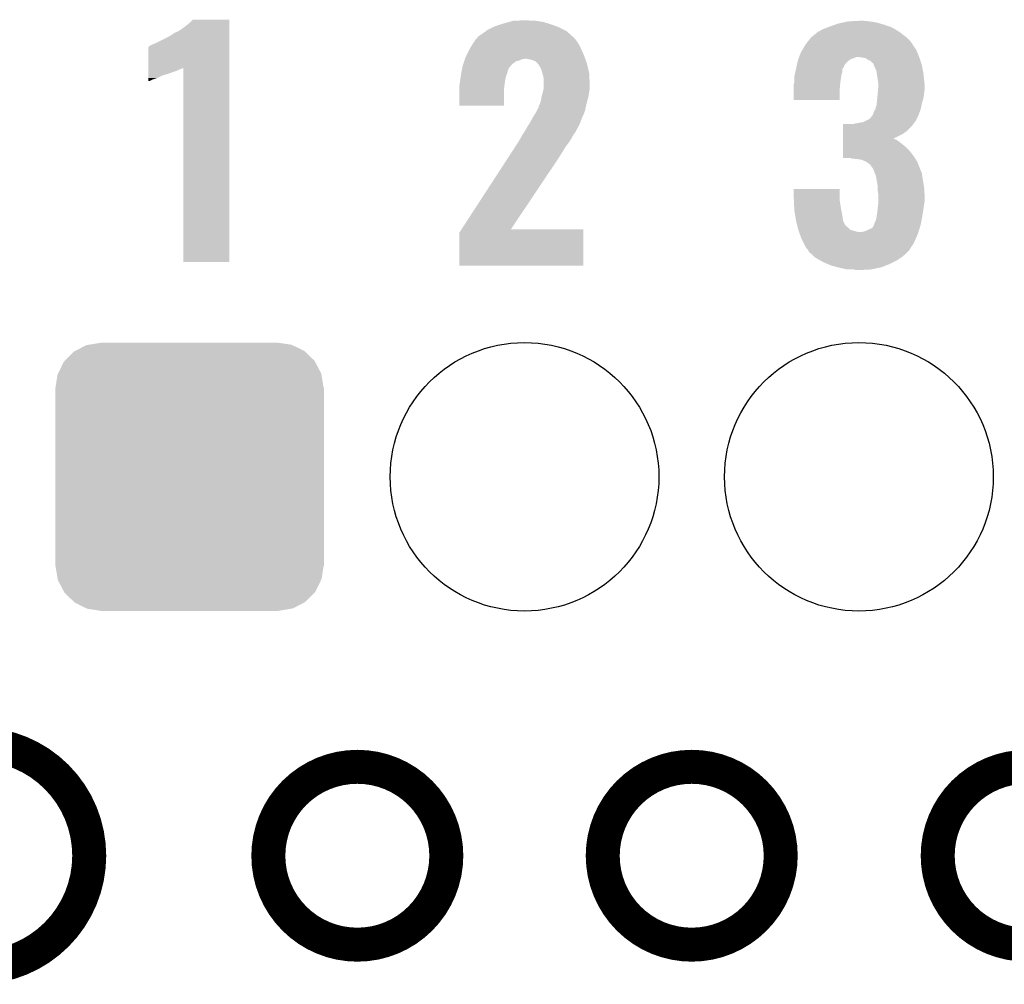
# Model space of a CAD drawing. Extents: x -1.3 to 24.2, y -3.9 to 39.2.
# Tile 20 of 30: x 5.5 to 9.9, y 24.3 to 28.6. Entities that reach past the tile are written whole.
import ezdxf

# ---------------------------------------------------------------- set-up
doc = ezdxf.new("R2010")
doc.units = 0
doc.layers.get('0').update_dxf_attribs({"linetype": 'CONTINUOUS'})
for name, color, linetype in [('HYDROGEN_2_CLICK_V100_GKO', 5, 'CONTINUOUS'), ('HYDROGEN_2_CLICK_V100_GTO', 14, 'CONTINUOUS'), ('HYDROGEN_2_CLICK_V100_GTS', 12, 'CONTINUOUS')]:
    doc.layers.add(name, color=color, linetype=linetype)

# ---------------------------------------------------------------- blocks, each defined once
blk = doc.blocks.new('ROUND_32')
blk.add_circle((0, 0), 0.602)
blk = doc.blocks.new('CUSTOM_37')
for points in [[(-0.512916, 0.564078), (-0.463036, 0.590212), (0.514762, 0.564078), (0.46108, 0.590212)], [(-0.463036, 0.590212), (-0.452138, 0.592028), (0.46108, 0.590212), (0.457348, 0.592028)], [(-0.452138, 0.592028), (-0.40005, 0.600706), (0.457348, 0.592028), (0.40005, 0.600706)], [(-0.40005, 0.600706), (-0.40005, 0.60198), (0.40005, 0.600706), (0.40005, 0.60198)], [(-0.559382, 0.519598), (-0.519598, 0.560576), (0.560576, 0.519598), (0.51837, 0.560576)], [(-0.519598, 0.560576), (-0.512916, 0.564078), (0.51837, 0.560576), (0.514762, 0.564078)], [(-0.58926, 0.463036), (-0.564078, 0.51476), (0.590212, 0.463036), (0.563112, 0.51476)], [(-0.564078, 0.51476), (-0.559382, 0.519598), (0.563112, 0.51476), (0.560576, 0.519598)], [(-0.600706, 0.40005), (-0.592028, 0.457348), (0.600706, 0.40005), (0.59116, 0.457348)], [(-0.592028, 0.457348), (-0.58926, 0.463036), (0.59116, 0.457348), (0.590212, 0.463036)], [(-0.60198, -0.40005), (-0.60198, 0.40005), (0.60198, -0.40005), (0.60198, 0.40005)], [(-0.591158, -0.457348), (-0.600706, -0.40005), (0.592028, -0.457348), (0.600706, -0.40005)], [(-0.590212, -0.463036), (-0.591158, -0.457348), (0.589258, -0.463036), (0.592028, -0.457348)], [(-0.563108, -0.514762), (-0.590212, -0.463036), (0.564078, -0.514762), (0.589258, -0.463036)], [(-0.560576, -0.519598), (-0.563108, -0.514762), (0.559382, -0.519598), (0.564078, -0.514762)], [(-0.518366, -0.560576), (-0.560576, -0.519598), (0.519598, -0.560576), (0.559382, -0.519598)], [(-0.51476, -0.564078), (-0.518366, -0.560576), (0.512914, -0.564078), (0.519598, -0.560576)], [(-0.461078, -0.590212), (-0.51476, -0.564078), (0.463036, -0.590212), (0.512914, -0.564078)], [(-0.457348, -0.592028), (-0.461078, -0.590212), (0.452136, -0.592028), (0.463036, -0.590212)], [(-0.40005, -0.600706), (-0.457348, -0.592028), (0.40005, -0.600706), (0.452136, -0.592028)], [(-0.40005, -0.60198), (-0.40005, -0.600706), (0.40005, -0.60198), (0.40005, -0.600706)]]:
    blk.add_solid(points)

msp = doc.modelspace()

# ---------------------------------------------------------------- linework, layer by layer
at = {"layer": 'HYDROGEN_2_CLICK_V100_GKO', "const_width": 0.1524}
msp.add_lwpolyline([(5.30606, 24.39924, 1), (5.30606, 25.4)], format="xyb", dxfattribs=at)
for points in [[(6.60908, 24.89962, 1), (7.40664, 24.89962, 1)], [(8.10768, 24.89962, 1), (8.90524, 24.89962, 1)], [(9.60882, 24.89962, 1), (10.40638, 24.89962, 1)]]:
    msp.add_lwpolyline(points, format="xyb", close=True, dxfattribs=at)
at = {"layer": 'HYDROGEN_2_CLICK_V100_GTO'}
for points in [[(6.24586, 28.6258), (6.261098, 28.638498), (6.433818, 28.6258), (6.433818, 28.638498)], [(6.261098, 28.638498), (6.271242, 28.648638), (6.433818, 28.638498), (6.43382, 28.648638)], [(6.271242, 28.648638), (6.271266, 28.64866), (6.43382, 28.648638), (6.271266, 28.64866)], [(7.66064, 28.630878), (7.688076, 28.6385), (7.865752, 28.630878), (7.840982, 28.6385)], [(7.688076, 28.6385), (7.706364, 28.64358), (7.840982, 28.6385), (7.807962, 28.64358)], [(7.706364, 28.64358), (7.7597, 28.64612), (7.782562, 28.64358), (7.772402, 28.64612)], [(9.18464, 28.63596), (9.2075, 28.64104), (9.334502, 28.63596), (9.30402, 28.64104)], [(9.2075, 28.64104), (9.255758, 28.64358), (9.30402, 28.64104), (9.27862, 28.64358)], [(6.18998, 28.59024), (6.202682, 28.59532), (6.433818, 28.59024), (6.433818, 28.59532)], [(6.202682, 28.59532), (6.21538, 28.60294), (6.433818, 28.59532), (6.433818, 28.60294)], [(6.21538, 28.60294), (6.24586, 28.6258), (6.433818, 28.60294), (6.433818, 28.6258)], [(7.56666, 28.58516), (7.5848, 28.597858), (7.95909, 28.58516), (7.94512, 28.597858)], [(7.5848, 28.597858), (7.592062, 28.60294), (7.94512, 28.597858), (7.934958, 28.60294)], [(7.592062, 28.60294), (7.617462, 28.61564), (7.934958, 28.60294), (7.90956, 28.61564)], [(7.617462, 28.61564), (7.622542, 28.61818), (7.90956, 28.61564), (7.902448, 28.61818)], [(7.622542, 28.61818), (7.653024, 28.62834), (7.902448, 28.61818), (7.874, 28.62834)], [(7.653024, 28.62834), (7.66064, 28.630878), (7.874, 28.62834), (7.865752, 28.630878)], [(9.070342, 28.592782), (9.0932, 28.60548), (9.438638, 28.592782), (9.418004, 28.60548)], [(9.0932, 28.60548), (9.113012, 28.6131), (9.418004, 28.60548), (9.405622, 28.6131)], [(9.113012, 28.6131), (9.12622, 28.61818), (9.405622, 28.6131), (9.391398, 28.61818)], [(9.12622, 28.61818), (9.147556, 28.6258), (9.391398, 28.61818), (9.37006, 28.6258)], [(9.147556, 28.6258), (9.161782, 28.63088), (9.37006, 28.6258), (9.352282, 28.63088)], [(9.161782, 28.63088), (9.18464, 28.63596), (9.352282, 28.63088), (9.334502, 28.63596)], [(6.10108, 28.54198), (6.15696, 28.56992), (6.433816, 28.54198), (6.433818, 28.56992)], [(6.15696, 28.56992), (6.17982, 28.582622), (6.433818, 28.56992), (6.433818, 28.582622)], [(6.17982, 28.582622), (6.18236, 28.58516), (6.433818, 28.582622), (6.433818, 28.58516)], [(6.18236, 28.58516), (6.18998, 28.59024), (6.433818, 28.58516), (6.433818, 28.59024)], [(7.526382, 28.541978), (7.536182, 28.557222), (7.99846, 28.541978), (7.987574, 28.557222)], [(7.536182, 28.557222), (7.538718, 28.55976), (7.987574, 28.557222), (7.98576, 28.55976)], [(7.538718, 28.55976), (7.54126, 28.562302), (7.98576, 28.55976), (7.983218, 28.562302)], [(7.54126, 28.562302), (7.54888, 28.57246), (7.983218, 28.562302), (7.97306, 28.57246)], [(7.54888, 28.57246), (7.548882, 28.572462), (7.97306, 28.57246), (7.973058, 28.572462)], [(7.548882, 28.572462), (7.56666, 28.58516), (7.973058, 28.572462), (7.95909, 28.58516)], [(9.016414, 28.5369), (9.030092, 28.55468), (9.49706, 28.5369), (9.48436, 28.55468)], [(9.030092, 28.55468), (9.03986, 28.567378), (9.48436, 28.55468), (9.47166, 28.567378)], [(9.03986, 28.567378), (9.039862, 28.56738), (9.47166, 28.567378), (9.471658, 28.56738)], [(9.039862, 28.56738), (9.042402, 28.569922), (9.471658, 28.56738), (9.468354, 28.569922)], [(9.042402, 28.569922), (9.0551, 28.58008), (9.468354, 28.569922), (9.45515, 28.58008)], [(9.0551, 28.58008), (9.070338, 28.59278), (9.45515, 28.58008), (9.43864, 28.59278)], [(9.070338, 28.59278), (9.070342, 28.592782), (9.43864, 28.59278), (9.438638, 28.592782)], [(6.070608, 28.432744), (6.070622, 28.52674), (6.433814, 28.432744), (6.433816, 28.52674)], [(6.070622, 28.52674), (6.073146, 28.526746), (6.433816, 28.52674), (6.433816, 28.526746)], [(6.073146, 28.526746), (6.078224, 28.531822), (6.433816, 28.526746), (6.433816, 28.531822)], [(6.078224, 28.531822), (6.08838, 28.5369), (6.433816, 28.531822), (6.433816, 28.5369)], [(6.08838, 28.5369), (6.10108, 28.54198), (6.433816, 28.5369), (6.433816, 28.54198)], [(7.49681, 28.48864), (7.51078, 28.51658), (8.02386, 28.48864), (8.01116, 28.51658)], [(7.51078, 28.51658), (7.513322, 28.52166), (8.01116, 28.51658), (8.00862, 28.52166)], [(7.513322, 28.52166), (7.526382, 28.541978), (8.00862, 28.52166), (7.99846, 28.541978)], [(8.99414, 28.498802), (9.002846, 28.51404), (9.51865, 28.498802), (9.5123, 28.51404)], [(9.002846, 28.51404), (9.01446, 28.53436), (9.5123, 28.51404), (9.498754, 28.53436)], [(9.01446, 28.53436), (9.016414, 28.5369), (9.498754, 28.53436), (9.49706, 28.5369)], [(7.483686, 28.453078), (7.487072, 28.463238), (7.706358, 28.453078), (7.721596, 28.463238)], [(7.487072, 28.463238), (7.48792, 28.46578), (7.721596, 28.463238), (7.734298, 28.46578)], [(7.48792, 28.46578), (7.489612, 28.470858), (7.734298, 28.46578), (7.744458, 28.470858)], [(7.489612, 28.470858), (7.49046, 28.4734), (7.744458, 28.470858), (7.757158, 28.4734)], [(7.49046, 28.4734), (7.493, 28.48102), (8.029304, 28.4734), (8.026582, 28.48102)], [(7.493, 28.48102), (7.49681, 28.48864), (8.026582, 28.48102), (8.02386, 28.48864)], [(7.790178, 28.46832), (7.764778, 28.4734), (8.031118, 28.46832), (8.029304, 28.4734)], [(7.807956, 28.460702), (7.790178, 28.46832), (8.033838, 28.460702), (8.031118, 28.46832)], [(7.815582, 28.453078), (7.807956, 28.460702), (8.03656, 28.453078), (8.033838, 28.460702)], [(8.979262, 28.453078), (8.98144, 28.463238), (9.19734, 28.453078), (9.2075, 28.463238)], [(8.98144, 28.463238), (8.981442, 28.46324), (9.2075, 28.463238), (9.207502, 28.46324)], [(8.981442, 28.46324), (8.984162, 28.470858), (9.207502, 28.46324), (9.217658, 28.470858)], [(8.984162, 28.470858), (8.985976, 28.47594), (9.217658, 28.470858), (9.23036, 28.47594)], [(8.985976, 28.47594), (8.987788, 28.481018), (9.23036, 28.47594), (9.245598, 28.481018)], [(8.987788, 28.481018), (8.98779, 28.48102), (9.245598, 28.481018), (9.255758, 28.48102)], [(8.98779, 28.48102), (8.988696, 28.48356), (9.525848, 28.48102), (9.525, 28.48356)], [(8.988696, 28.48356), (8.99414, 28.498802), (9.525, 28.48356), (9.51865, 28.498802)], [(9.286238, 28.475942), (9.255758, 28.48102), (9.52754, 28.475942), (9.525848, 28.48102)], [(9.296398, 28.468322), (9.286238, 28.475942), (9.53008, 28.468322), (9.52754, 28.475942)], [(9.309094, 28.463242), (9.296398, 28.468322), (9.531774, 28.463242), (9.53008, 28.468322)], [(9.31418, 28.455624), (9.309094, 28.463242), (9.534312, 28.455624), (9.531774, 28.463242)], [(6.070604, 28.41498), (6.070606, 28.42006), (6.1849, 28.41498), (6.200138, 28.42006)], [(6.070606, 28.42768), (6.070608, 28.432744), (6.217918, 28.42768), (6.22805, 28.432744)], [(6.070606, 28.42514), (6.070606, 28.42768), (6.2103, 28.42514), (6.217918, 28.42768)], [(6.070606, 28.42006), (6.070606, 28.42514), (6.200138, 28.42006), (6.2103, 28.42514)], [(6.22808, 27.561562), (6.22805, 28.432744), (6.433798, 27.561562), (6.433814, 28.432744)], [(7.474202, 28.412436), (7.475728, 28.420056), (7.680958, 28.412436), (7.68096, 28.420056)], [(7.475728, 28.420056), (7.477252, 28.427674), (7.68096, 28.420056), (7.686036, 28.427674)], [(7.477252, 28.427674), (7.47776, 28.430214), (7.686036, 28.427674), (7.68604, 28.430214)], [(7.47776, 28.430214), (7.4803, 28.442918), (7.68604, 28.430214), (7.696198, 28.442918)], [(7.4803, 28.442918), (7.480302, 28.44292), (7.696198, 28.442918), (7.6962, 28.44292)], [(7.480302, 28.44292), (7.483686, 28.453078), (7.6962, 28.44292), (7.706358, 28.453078)], [(7.820654, 28.448006), (7.815582, 28.453078), (8.037754, 28.448006), (8.03656, 28.453078)], [(7.82066, 28.445464), (7.820654, 28.448006), (8.038352, 28.445464), (8.037754, 28.448006)], [(7.828278, 28.435302), (7.82066, 28.445464), (8.040744, 28.435302), (8.038352, 28.445464)], [(7.83336, 28.422602), (7.828278, 28.435302), (8.043732, 28.422602), (8.040744, 28.435302)], [(7.836824, 28.4099), (7.83336, 28.422602), (8.04672, 28.4099), (8.043732, 28.422602)], [(8.970888, 28.414978), (8.973818, 28.427676), (9.182098, 28.414978), (9.1821, 28.427676)], [(8.973818, 28.427676), (8.97382, 28.42768), (9.1821, 28.427676), (9.182102, 28.42768)], [(8.97382, 28.42768), (8.975452, 28.435298), (9.182102, 28.42768), (9.187178, 28.435298)], [(8.975452, 28.435298), (8.97654, 28.440376), (9.187178, 28.435298), (9.189718, 28.440376)], [(8.97654, 28.440376), (8.977084, 28.442916), (9.189718, 28.440376), (9.18972, 28.442916)], [(8.977084, 28.442916), (8.979262, 28.453078), (9.18972, 28.442916), (9.19734, 28.453078)], [(9.319254, 28.453082), (9.31418, 28.455624), (9.53516, 28.453082), (9.534312, 28.455624)], [(9.321798, 28.448004), (9.319254, 28.453082), (9.536852, 28.448004), (9.53516, 28.453082)], [(9.3218, 28.445464), (9.321798, 28.448004), (9.5377, 28.445464), (9.536852, 28.448004)], [(9.321804, 28.445458), (9.3218, 28.445464), (9.5377, 28.445458), (9.5377, 28.445464)], [(9.32942, 28.43022), (9.321804, 28.445458), (9.540558, 28.43022), (9.5377, 28.445458)], [(9.334498, 28.417522), (9.32942, 28.43022), (9.54294, 28.417522), (9.540558, 28.43022)], [(9.336314, 28.404822), (9.334498, 28.417522), (9.54532, 28.404822), (9.54294, 28.417522)], [(6.0706, 28.38704), (6.070602, 28.3972), (6.111238, 28.38704), (6.13156, 28.3972)], [(6.0706, 28.37942), (6.0706, 28.38704), (6.08838, 28.37942), (6.111238, 28.38704)], [(6.0706, 28.374362), (6.0706, 28.37942), (6.07826, 28.374362), (6.08838, 28.37942)], [(6.078216, 28.37434), (6.0706, 28.374362), (6.078216, 28.37434), (6.07826, 28.374362)], [(6.070602, 28.39974), (6.070604, 28.40736), (6.13918, 28.39974), (6.164582, 28.40736)], [(6.070602, 28.3972), (6.070602, 28.39974), (6.13156, 28.3972), (6.13918, 28.39974)], [(6.070604, 28.40736), (6.070604, 28.41498), (6.164582, 28.40736), (6.1849, 28.41498)], [(7.4676, 28.36672), (7.46963, 28.381958), (7.668894, 28.36672), (7.6708, 28.381958)], [(7.46963, 28.381958), (7.472002, 28.39974), (7.6708, 28.381958), (7.675878, 28.39974)], [(7.472002, 28.39974), (7.47268, 28.404818), (7.675878, 28.39974), (7.677908, 28.404818)], [(7.47268, 28.404818), (7.474202, 28.412436), (7.677908, 28.404818), (7.680958, 28.412436)], [(7.84098, 28.39466), (7.836824, 28.4099), (8.047524, 28.39466), (8.04672, 28.4099)], [(7.84352, 28.384502), (7.84098, 28.39466), (8.048058, 28.384502), (8.047524, 28.39466)], [(7.84352, 28.361642), (7.84352, 28.384502), (8.04926, 28.361642), (8.048058, 28.384502)], [(8.9662, 28.394662), (8.96737, 28.399738), (9.176294, 28.394662), (9.17702, 28.399738)], [(8.9662, 28.38196), (8.9662, 28.394662), (9.17448, 28.38196), (9.176294, 28.394662)], [(8.9662, 28.369262), (8.9662, 28.38196), (9.172892, 28.369262), (9.17448, 28.38196)], [(8.96737, 28.399738), (8.970888, 28.414978), (9.17702, 28.399738), (9.182098, 28.414978)], [(9.33958, 28.38196), (9.336314, 28.404822), (9.547608, 28.38196), (9.54532, 28.404822)], [(9.34212, 28.366722), (9.33958, 28.38196), (9.54913, 28.366722), (9.547608, 28.38196)], [(7.46506, 28.354022), (7.466582, 28.36164), (7.667412, 28.354022), (7.66826, 28.36164)], [(7.46506, 28.338778), (7.46506, 28.354022), (7.66572, 28.338778), (7.667412, 28.354022)], [(7.46506, 28.262602), (7.46506, 28.338778), (7.665698, 28.262602), (7.66572, 28.338778)], [(7.466582, 28.36164), (7.4676, 28.36672), (7.66826, 28.36164), (7.668894, 28.36672)], [(7.839074, 28.32354), (7.842884, 28.338778), (8.04672, 28.32354), (8.04926, 28.338778)], [(7.842884, 28.338778), (7.84352, 28.341322), (8.04926, 28.338778), (8.04926, 28.341322)], [(7.84352, 28.341322), (7.84352, 28.361642), (8.04926, 28.341322), (8.04926, 28.361642)], [(8.96366, 28.359102), (8.964294, 28.36164), (9.171686, 28.359102), (9.17194, 28.36164)], [(8.96366, 28.336242), (8.96366, 28.359102), (9.1694, 28.336242), (9.171686, 28.359102)], [(8.96366, 28.288002), (8.96366, 28.336242), (9.169378, 28.288002), (9.1694, 28.336242)], [(8.964294, 28.36164), (8.9662, 28.369262), (9.17194, 28.36164), (9.172892, 28.369262)], [(9.33958, 28.31338), (9.341888, 28.33878), (9.547224, 28.31338), (9.5504, 28.33878)], [(9.341888, 28.33878), (9.34212, 28.341318), (9.5504, 28.33878), (9.5504, 28.341318)], [(9.34212, 28.354022), (9.34212, 28.366722), (9.5504, 28.354022), (9.54913, 28.366722)], [(9.34212, 28.341318), (9.34212, 28.354022), (9.5504, 28.341318), (9.5504, 28.354022)], [(7.82574, 28.270202), (7.83082, 28.285442), (8.034916, 28.270202), (8.038502, 28.285442)], [(7.83082, 28.285442), (7.831182, 28.28798), (8.038502, 28.285442), (8.0391, 28.28798)], [(7.831182, 28.28798), (7.83336, 28.303222), (8.0391, 28.28798), (8.043454, 28.303222)], [(7.83336, 28.303222), (7.834084, 28.305758), (8.043454, 28.303222), (8.04418, 28.305758)], [(7.834084, 28.305758), (7.83844, 28.321), (8.04418, 28.305758), (8.046356, 28.321)], [(7.83844, 28.321), (7.839074, 28.32354), (8.046356, 28.321), (8.04672, 28.32354)], [(9.169378, 28.28798), (8.96366, 28.288002), (9.169378, 28.28798), (9.169378, 28.288002)], [(9.335346, 28.272742), (9.33704, 28.28798), (9.5377, 28.272742), (9.542272, 28.28798)], [(9.33704, 28.28798), (9.338054, 28.298138), (9.542272, 28.28798), (9.54532, 28.298138)], [(9.338054, 28.298138), (9.33958, 28.31338), (9.54532, 28.298138), (9.547224, 28.31338)], [(7.665698, 28.26258), (7.46506, 28.262602), (7.665698, 28.26258), (7.665698, 28.262602)], [(7.8105, 28.237178), (7.813042, 28.242256), (8.026398, 28.237178), (8.028938, 28.242256)], [(7.813042, 28.242256), (7.814316, 28.244798), (8.028938, 28.242256), (8.02894, 28.244798)], [(7.814316, 28.244798), (7.818134, 28.25242), (8.02894, 28.244798), (8.030732, 28.25242)], [(7.818134, 28.25242), (7.82066, 28.252442), (8.030732, 28.25242), (8.030738, 28.252442)], [(7.82066, 28.252442), (7.820662, 28.260044), (8.030738, 28.252442), (8.032526, 28.260044)], [(7.820662, 28.260044), (7.82574, 28.270202), (8.032526, 28.260044), (8.034916, 28.270202)], [(9.3218, 28.234642), (9.329422, 28.24734), (9.528, 28.234642), (9.532618, 28.24734)], [(9.329422, 28.24734), (9.3345, 28.265122), (9.532618, 28.24734), (9.536174, 28.265122)], [(9.3345, 28.265122), (9.335346, 28.272742), (9.536174, 28.265122), (9.5377, 28.272742)], [(7.782558, 28.18892), (7.79526, 28.21178), (8.007448, 28.18892), (8.01624, 28.21178)], [(7.79526, 28.21178), (7.804782, 28.227018), (8.01624, 28.21178), (8.02386, 28.227018)], [(7.804782, 28.227018), (7.807958, 28.2321), (8.02386, 28.227018), (8.025128, 28.2321)], [(7.807958, 28.2321), (7.8105, 28.237178), (8.025128, 28.2321), (8.026398, 28.237178)], [(9.283696, 28.194), (9.304022, 28.204164), (9.509758, 28.194), (9.51484, 28.204164)], [(9.304022, 28.204164), (9.31418, 28.21686), (9.51484, 28.204164), (9.521188, 28.21686)], [(9.31418, 28.21686), (9.316718, 28.2194), (9.521188, 28.21686), (9.52246, 28.2194)], [(9.316718, 28.2194), (9.316722, 28.219404), (9.52246, 28.2194), (9.52246, 28.219404)], [(9.316722, 28.219404), (9.319262, 28.224482), (9.52246, 28.219404), (9.524306, 28.224482)], [(9.319262, 28.224482), (9.3218, 28.234642), (9.524306, 28.224482), (9.528, 28.234642)], [(7.7597, 28.15082), (7.76986, 28.1686), (7.988492, 28.15082), (7.998068, 28.1686)], [(7.76986, 28.1686), (7.776206, 28.178758), (7.998068, 28.1686), (8.00354, 28.178758)], [(7.776206, 28.178758), (7.782558, 28.18892), (8.00354, 28.178758), (8.007448, 28.18892)], [(9.184656, 28.14828), (9.18466, 28.17368), (9.46912, 28.14828), (9.494518, 28.17368)], [(9.18466, 28.17368), (9.184662, 28.1813), (9.494518, 28.17368), (9.500234, 28.1813)], [(9.230362, 28.1813), (9.24306, 28.18384), (9.500234, 28.1813), (9.50214, 28.18384)], [(9.24306, 28.18384), (9.273542, 28.188922), (9.50214, 28.18384), (9.505528, 28.188922)], [(9.273542, 28.188922), (9.278616, 28.19146), (9.505528, 28.188922), (9.50722, 28.19146)], [(9.278616, 28.19146), (9.283696, 28.194), (9.50722, 28.19146), (9.509758, 28.194)], [(7.72922, 28.10002), (7.736836, 28.112718), (7.956972, 28.10002), (7.965438, 28.112718)], [(7.736836, 28.112718), (7.74446, 28.125424), (7.965438, 28.112718), (7.971792, 28.125424)], [(7.74446, 28.125424), (7.744462, 28.127958), (7.971792, 28.125424), (7.97306, 28.127958)], [(7.744462, 28.127958), (7.744464, 28.127966), (7.97306, 28.127958), (7.973064, 28.127966)], [(7.744464, 28.127966), (7.75208, 28.13812), (7.973064, 28.127966), (7.980678, 28.13812)], [(7.75208, 28.13812), (7.752082, 28.138122), (7.980678, 28.13812), (7.980678, 28.138122)], [(7.752082, 28.138122), (7.755126, 28.143196), (7.980678, 28.138122), (7.983218, 28.143196)], [(7.755126, 28.143196), (7.756652, 28.14574), (7.983218, 28.143196), (7.985758, 28.14574)], [(7.756652, 28.14574), (7.7597, 28.15082), (7.985758, 28.14574), (7.988492, 28.15082)], [(9.18465, 28.110178), (9.184652, 28.11272), (9.423404, 28.110178), (9.415782, 28.11272)], [(9.18465, 28.1051), (9.18465, 28.110178), (9.43102, 28.1051), (9.423404, 28.110178)], [(9.184652, 28.11524), (9.184654, 28.13558), (9.41074, 28.11524), (9.451338, 28.13558)], [(9.184652, 28.11272), (9.184652, 28.11524), (9.415782, 28.11272), (9.41074, 28.11524)], [(9.184654, 28.13558), (9.184656, 28.14828), (9.451338, 28.13558), (9.46912, 28.14828)], [(7.69785, 28.05176), (7.714358, 28.077158), (7.9248, 28.05176), (7.940038, 28.077158)], [(7.714358, 28.077158), (7.727568, 28.09748), (7.940038, 28.077158), (7.95528, 28.09748)], [(7.727568, 28.09748), (7.72922, 28.10002), (7.95528, 28.09748), (7.956972, 28.10002)], [(9.184642, 28.04922), (9.184644, 28.06446), (9.49198, 28.04922), (9.47928, 28.06446)], [(9.184644, 28.06446), (9.184646, 28.07716), (9.47928, 28.06446), (9.46658, 28.07716)], [(9.184646, 28.07716), (9.184648, 28.09748), (9.46658, 28.07716), (9.44118, 28.09748)], [(9.184648, 28.09748), (9.18465, 28.1051), (9.44118, 28.09748), (9.43102, 28.1051)], [(7.474966, 27.70886), (7.67969, 28.02382), (7.696242, 27.70886), (7.90702, 28.02382)], [(7.67969, 28.02382), (7.69785, 28.05176), (7.90702, 28.02382), (7.9248, 28.05176)], [(9.18464, 28.03144), (9.184642, 28.04922), (9.50468, 28.03144), (9.49198, 28.04922)], [(9.18464, 28.028922), (9.18464, 28.03144), (9.506254, 28.028922), (9.50468, 28.03144)], [(9.217654, 28.0289), (9.18464, 28.028922), (9.506268, 28.0289), (9.506254, 28.028922)], [(9.220194, 28.026366), (9.217654, 28.0289), (9.507852, 28.026366), (9.506268, 28.0289)], [(9.222738, 28.02636), (9.220194, 28.026366), (9.507856, 28.02636), (9.507852, 28.026366)], [(9.2456, 28.02382), (9.222738, 28.02636), (9.509444, 28.02382), (9.507856, 28.02636)], [(9.265916, 28.02128), (9.2456, 28.02382), (9.51103, 28.02128), (9.509444, 28.02382)], [(9.283698, 28.01366), (9.265916, 28.02128), (9.515794, 28.01366), (9.51103, 28.02128)], [(9.287934, 28.01112), (9.283698, 28.01366), (9.51738, 28.01112), (9.515794, 28.01366)], [(9.296398, 28.006042), (9.287934, 28.01112), (9.519412, 28.006042), (9.51738, 28.01112)], [(9.306558, 27.998422), (9.296398, 28.006042), (9.52246, 27.998422), (9.519412, 28.006042)], [(9.311638, 27.990802), (9.306558, 27.998422), (9.525508, 27.990802), (9.52246, 27.998422)], [(9.314174, 27.985734), (9.311638, 27.990802), (9.527536, 27.985734), (9.525508, 27.990802)], [(9.316704, 27.98572), (9.314174, 27.985734), (9.52754, 27.98572), (9.527536, 27.985734)], [(9.32434, 27.96794), (9.316704, 27.98572), (9.534652, 27.96794), (9.52754, 27.98572)], [(9.327198, 27.960318), (9.32434, 27.96794), (9.5377, 27.960318), (9.534652, 27.96794)], [(9.331958, 27.947622), (9.327198, 27.960318), (9.539654, 27.947622), (9.5377, 27.960318)], [(9.335546, 27.9273), (9.331958, 27.947622), (9.54278, 27.9273), (9.539654, 27.947622)], [(8.96366, 27.8511), (8.96368, 27.889178), (9.1694, 27.8511), (9.1694, 27.889178)], [(8.96368, 27.889178), (8.963682, 27.8892), (9.1694, 27.889178), (8.963682, 27.8892)], [(9.33958, 27.904442), (9.335546, 27.9273), (9.54659, 27.904442), (9.54278, 27.9273)], [(9.33958, 27.896822), (9.33958, 27.904442), (9.54786, 27.896822), (9.54659, 27.904442)], [(9.33958, 27.884122), (9.33958, 27.896822), (9.548708, 27.884122), (9.54786, 27.896822)], [(8.964122, 27.84094), (8.96366, 27.8511), (9.1694, 27.84094), (9.1694, 27.8511)], [(9.34212, 27.868882), (9.33958, 27.884122), (9.549724, 27.868882), (9.548708, 27.884122)], [(9.34212, 27.858722), (9.34212, 27.868882), (9.5504, 27.858722), (9.549724, 27.868882)], [(9.34212, 27.833318), (9.34212, 27.858722), (9.5504, 27.833318), (9.5504, 27.858722)], [(8.964932, 27.82316), (8.964122, 27.84094), (9.17194, 27.82316), (9.1694, 27.84094)], [(8.965624, 27.80792), (8.964932, 27.82316), (9.17448, 27.80792), (9.17194, 27.82316)], [(8.9662, 27.795222), (8.965624, 27.80792), (9.176862, 27.795222), (9.17448, 27.80792)], [(9.33704, 27.77998), (9.33958, 27.8003), (9.541802, 27.77998), (9.544928, 27.8003)], [(9.33958, 27.8003), (9.339862, 27.80284), (9.544928, 27.8003), (9.54532, 27.80284)], [(9.339862, 27.80284), (9.341836, 27.82062), (9.54532, 27.80284), (9.54786, 27.82062)], [(9.341836, 27.82062), (9.34212, 27.823162), (9.54786, 27.82062), (9.548368, 27.823162)], [(9.34212, 27.823162), (9.34212, 27.833318), (9.548368, 27.823162), (9.5504, 27.833318)], [(8.970612, 27.76728), (8.9662, 27.795222), (9.1821, 27.76728), (9.176862, 27.795222)], [(8.97382, 27.74696), (8.970612, 27.76728), (9.184642, 27.74696), (9.1821, 27.76728)], [(9.33196, 27.749502), (9.3345, 27.7622), (9.53643, 27.749502), (9.53881, 27.7622)], [(9.3345, 27.7622), (9.335588, 27.76982), (9.53881, 27.7622), (9.54024, 27.76982)], [(9.335588, 27.76982), (9.33704, 27.77998), (9.54024, 27.76982), (9.541802, 27.77998)], [(8.973822, 27.746958), (8.97382, 27.74696), (9.184642, 27.746958), (9.184642, 27.74696)], [(8.978902, 27.72664), (8.973822, 27.746958), (9.194802, 27.72664), (9.184642, 27.746958)], [(8.980172, 27.72156), (8.978902, 27.72664), (9.19988, 27.72156), (9.194802, 27.72664)], [(8.981444, 27.716478), (8.980172, 27.72156), (9.207502, 27.716478), (9.19988, 27.72156)], [(8.983982, 27.70632), (8.981444, 27.716478), (9.217664, 27.70632), (9.207502, 27.716478)], [(9.2964, 27.70632), (9.309102, 27.711402), (9.525476, 27.70632), (9.527064, 27.711402)], [(9.309102, 27.711402), (9.319262, 27.719024), (9.527064, 27.711402), (9.529446, 27.719024)], [(9.319262, 27.719024), (9.323322, 27.729178), (9.529446, 27.719024), (9.53262, 27.729178)], [(9.323322, 27.729178), (9.32434, 27.731724), (9.53262, 27.729178), (9.533096, 27.731724)], [(9.32434, 27.731724), (9.324342, 27.734264), (9.533096, 27.731724), (9.533572, 27.734264)], [(9.324342, 27.734264), (9.33196, 27.749502), (9.533572, 27.734264), (9.53643, 27.749502)], [(7.46506, 27.546322), (7.465064, 27.693624), (8.021298, 27.546322), (8.021316, 27.693624)], [(7.465064, 27.693624), (7.474952, 27.708838), (8.021316, 27.693624), (8.02132, 27.708838)], [(7.474952, 27.708838), (7.474966, 27.70886), (8.02132, 27.708838), (7.696242, 27.70886)], [(8.983984, 27.706318), (8.983982, 27.70632), (9.217666, 27.706318), (9.217664, 27.70632)], [(8.98489, 27.70378), (8.983984, 27.706318), (9.227818, 27.70378), (9.217666, 27.706318)], [(8.986704, 27.6987), (8.98489, 27.70378), (9.24306, 27.6987), (9.227818, 27.70378)], [(8.987612, 27.69616), (8.986704, 27.6987), (9.258302, 27.69616), (9.24306, 27.6987)], [(8.990332, 27.68854), (8.987612, 27.69616), (9.51992, 27.68854), (9.5223, 27.69616)], [(8.99668, 27.670762), (8.990332, 27.68854), (9.51214, 27.670762), (9.51992, 27.68854)], [(9.008112, 27.6479), (8.99668, 27.670762), (9.502138, 27.6479), (9.51214, 27.670762)], [(9.258302, 27.69616), (9.268462, 27.696162), (9.5223, 27.69616), (9.5223, 27.696162)], [(9.268462, 27.696162), (9.27608, 27.698698), (9.5223, 27.696162), (9.523094, 27.698698)], [(9.27608, 27.698698), (9.286242, 27.70124), (9.523094, 27.698698), (9.523888, 27.70124)], [(9.286242, 27.70124), (9.2964, 27.70632), (9.523888, 27.70124), (9.525476, 27.70632)], [(9.019538, 27.625044), (9.008112, 27.6479), (9.487444, 27.625044), (9.502138, 27.6479)], [(9.029694, 27.614886), (9.019538, 27.625044), (9.480914, 27.614886), (9.487444, 27.625044)], [(9.029698, 27.612338), (9.029694, 27.614886), (9.479278, 27.612338), (9.480914, 27.614886)], [(9.0297, 27.609806), (9.029698, 27.612338), (9.476746, 27.609806), (9.479278, 27.612338)], [(9.04079, 27.59964), (9.0297, 27.609806), (9.46658, 27.59964), (9.476746, 27.609806)], [(9.057412, 27.5844), (9.04079, 27.59964), (9.4488, 27.5844), (9.46658, 27.59964)], [(9.06018, 27.581862), (9.057412, 27.5844), (9.444992, 27.581862), (9.4488, 27.5844)], [(9.082406, 27.56916), (9.06018, 27.581862), (9.425938, 27.56916), (9.444992, 27.581862)], [(6.433798, 27.56154), (6.22808, 27.561562), (6.433798, 27.56154), (6.433798, 27.561562)], [(8.021298, 27.5463), (7.46506, 27.546322), (8.021298, 27.5463), (8.021298, 27.546322)], [(9.095738, 27.56154), (9.082406, 27.56916), (9.410698, 27.56154), (9.425938, 27.56916)], [(9.113518, 27.55392), (9.095738, 27.56154), (9.39546, 27.55392), (9.410698, 27.56154)], [(9.131298, 27.5463), (9.113518, 27.55392), (9.376408, 27.5463), (9.39546, 27.55392)], [(9.159876, 27.53868), (9.131298, 27.5463), (9.357358, 27.53868), (9.376408, 27.5463)], [(9.1694, 27.53614), (9.159876, 27.53868), (9.345292, 27.53614), (9.357358, 27.53868)], [(9.204958, 27.52852), (9.1694, 27.53614), (9.309098, 27.52852), (9.345292, 27.53614)], [(9.243058, 27.52598), (9.232898, 27.52852), (9.2583, 27.52598), (9.309098, 27.52852)]]:
    msp.add_solid(points, dxfattribs=at)

# ---------------------------------------------------------------- block references
at = {"layer": 'HYDROGEN_2_CLICK_V100_GTS'}
for name, p in [('CUSTOM_37', (6.25602, 26.59888)), ('ROUND_32', (7.75716, 26.59888)), ('ROUND_32', (9.25576, 26.59888))]:
    msp.add_blockref(name, p, dxfattribs=at)

doc.saveas('drawing.dxf')
